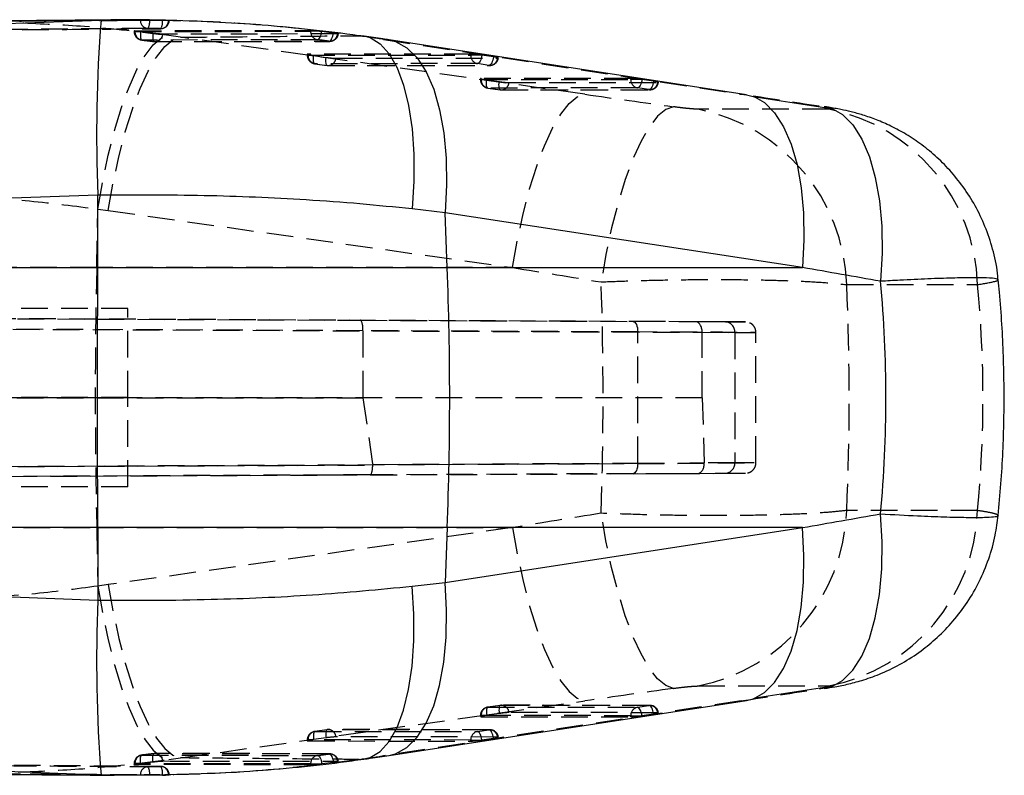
# Model space of a CAD drawing. Extents: x 33 to 413, y 8 to 289.
# Tile 4 of 23: x 199 to 246, y 36 to 72. Entities that reach past the tile are written whole.
import ezdxf

# ---------------------------------------------------------------- set-up
doc = ezdxf.new("R2010")
doc.units = 0
doc.linetypes.add('HIDDEN', pattern=[1.905, 1.27, -0.635])
doc.layers.get('0').update_dxf_attribs({"linetype": 'CONTINUOUS'})

msp = doc.modelspace()

# ---------------------------------------------------------------- linework, layer by layer
at = {"color": 7, "linetype": 'CONTINUOUS'}
for p, q in [((203.7321, 71.5816), (195.1456, 71.5051)), ((198.5924, 71.4033), (203.1157, 71.5755)), ((206.3253, 71.5585), (206.2088, 71.5578)), ((233.8597, 68.0182), (216.8315, 70.6321)), ((237.9927, 67.3271), (234.277, 67.8986)), ((202.9663, 63.2377), (198.869, 63.0841)), ((202.9569, 59.7851), (202.9663, 63.2377)), ((219.4987, 62.399), (217.9257, 62.5753)), ((219.6005, 59.7851), (219.4987, 62.399)), ((236.5269, 59.7851), (219.4987, 62.399)), ((144.8088, 59.7851), (202.9569, 59.7851)), ((202.9569, 59.7851), (219.6005, 59.7851)), ((219.6005, 59.7851), (236.5269, 59.7851)), ((202.9569, 47.4003), (144.8088, 47.4003)), ((219.6005, 47.4003), (202.9569, 47.4003)), ((202.9569, 47.4003), (202.9663, 43.9477)), ((219.6005, 47.4003), (219.4987, 44.7864)), ((219.4987, 44.7864), (236.5269, 47.4003)), ((236.5269, 47.4003), (219.6005, 47.4003)), ((217.9257, 44.6101), (219.4987, 44.7864)), ((198.869, 44.1012), (202.9663, 43.9477)), ((234.277, 39.2868), (237.9927, 39.8583)), ((216.8315, 36.5533), (233.8597, 39.1672)), ((203.1157, 35.6098), (198.5924, 35.7821)), ((205.5137, 35.6321), (206.3253, 35.6268)), ((206.3253, 35.6268), (206.3618, 35.626))]:
    msp.add_line(p, q, dxfattribs=at)
at = {"color": 8, "linetype": 'CONTINUOUS'}
for p, q in [((203.1157, 71.5755), (203.488, 71.5727)), ((203.7618, 35.616), (203.1157, 35.6098))]:
    msp.add_line(p, q, dxfattribs=at)
at = {"color": 7, "linetype": 'HIDDEN'}
for p, q in [((203.488, 71.5727), (203.732, 71.5709)), ((204.9864, 71.578), (204.9864, 71.5824)), ((205.4265, 71.578), (204.9864, 71.578)), ((205.4265, 71.5805), (206.0407, 71.5712)), ((205.4265, 71.5805), (205.4265, 71.578)), ((206.0407, 71.5712), (206.1775, 71.5681)), ((206.0407, 71.5681), (206.0407, 71.5712)), ((206.1775, 71.5681), (206.0407, 71.5681)), ((204.6909, 71.0595), (204.6909, 71.0225)), ((204.8983, 71.0225), (204.6919, 71.0225)), ((204.7307, 71.0642), (213.0972, 71.0843)), ((204.7307, 71.0642), (204.7307, 71.0225)), ((204.9926, 71.0111), (204.8983, 71.0225)), ((205.5876, 70.941), (204.9926, 71.0111)), ((206.9011, 70.755), (206.3504, 70.8312)), ((213.0972, 71.0405), (213.0972, 71.0843)), ((213.6197, 71.0405), (213.0972, 71.0405)), ((213.6197, 71.0405), (213.6313, 71.039)), ((213.6313, 71.039), (214.1816, 70.9659)), ((214.4108, 70.9154), (214.3767, 70.9133)), ((215.4103, 70.828), (215.6253, 70.8149)), ((205.0515, 70.619), (205.0567, 70.6189)), ((205.6436, 70.5501), (205.6491, 70.55)), ((205.693, 70.5444), (214.0144, 70.5583)), ((226.1594, 68.0379), (206.9011, 70.755)), ((216.5725, 70.6518), (233.6008, 68.0379)), ((216.5725, 70.6518), (216.8307, 70.6322)), ((212.937, 69.9416), (212.937, 69.8949)), ((213.142, 69.8949), (212.938, 69.8949)), ((220.7215, 69.9538), (212.9768, 69.9472)), ((212.9768, 69.9472), (212.9768, 69.8949)), ((212.9768, 69.8949), (220.7215, 69.9015)), ((213.238, 69.8806), (213.8332, 69.7971)), ((220.7215, 69.9015), (220.7215, 69.9538)), ((221.2384, 69.9015), (220.7215, 69.9015)), ((221.8058, 69.8154), (221.2555, 69.899)), ((213.2866, 69.4928), (213.8817, 69.4093)), ((221.0377, 69.4993), (213.2929, 69.4927)), ((213.2929, 69.4927), (213.8881, 69.4092)), ((213.8881, 69.4092), (221.588, 69.4158)), ((213.9385, 69.4054), (221.6384, 69.412)), ((214.3005, 69.752), (222.0004, 69.7586)), ((221.588, 69.4158), (221.0377, 69.4993)), ((221.183, 68.7845), (221.183, 68.7378)), ((221.388, 68.7378), (221.1841, 68.7378)), ((228.3459, 68.7961), (221.2228, 68.79)), ((221.2228, 68.79), (221.2228, 68.7378)), ((221.2228, 68.7378), (228.3459, 68.7439)), ((221.484, 68.7235), (222.0792, 68.64)), ((222.5465, 68.5949), (229.6247, 68.6009)), ((228.3459, 68.7439), (228.3459, 68.7961)), ((228.8628, 68.7439), (228.3459, 68.7439)), ((229.4302, 68.6578), (228.8798, 68.7413)), ((221.5326, 68.3357), (222.1278, 68.2522)), ((228.662, 68.3417), (221.5389, 68.3356)), ((221.5389, 68.3356), (222.1341, 68.2521)), ((222.1341, 68.2521), (229.2124, 68.2581)), ((222.1846, 68.2483), (229.2628, 68.2543)), ((229.2124, 68.2581), (228.662, 68.3417)), ((233.6008, 68.0379), (233.8597, 68.0182)), ((237.7864, 67.3285), (231.5512, 67.3285)), ((202.9066, 59.7851), (202.9685, 62.5699)), ((202.9685, 62.5699), (203.4608, 62.5022)), ((203.4608, 62.5022), (222.7192, 59.7851)), ((202.9066, 59.7851), (186.0818, 59.7851)), ((222.7192, 59.7851), (202.9066, 59.7851)), ((238.6301, 58.9711), (244.8653, 58.9711)), ((204.3877, 57.8427), (193.5269, 57.8427)), ((204.3877, 53.5927), (204.3877, 57.8427)), ((231.4342, 57.2039), (128.354, 57.6537)), ((128.645, 57.6537), (215.4698, 57.2748)), ((215.4698, 57.2748), (228.4554, 57.2178)), ((128.4269, 57.1533), (231.7448, 56.7025)), ((215.5891, 56.7743), (128.7315, 57.1533)), ((215.5891, 56.7752), (215.5891, 56.7743)), ((228.6758, 56.7178), (215.5891, 56.7752)), ((215.5891, 56.7743), (215.5891, 53.5794)), ((232.8532, 57.1979), (231.4342, 57.2039)), ((228.6758, 50.4676), (228.6758, 56.7178)), ((231.7448, 56.7045), (233.3014, 56.6979)), ((231.7448, 56.7025), (231.7448, 56.7045)), ((231.7448, 53.5769), (231.7448, 56.7025)), ((233.3014, 56.6979), (233.3014, 50.4875)), ((234.3081, 50.4914), (234.3081, 56.6939)), ((231.7448, 53.5769), (128.3175, 53.5927)), ((128.6224, 53.5927), (215.5891, 53.5794)), ((204.3877, 53.5927), (193.5269, 53.5927)), ((204.3877, 49.3427), (204.3877, 53.5927)), ((215.5891, 53.5794), (216.0505, 50.4122)), ((231.7448, 53.5769), (231.8487, 50.4813)), ((231.8486, 50.4484), (128.3716, 49.9969)), ((128.6694, 49.9969), (216.0528, 50.3782)), ((216.0505, 50.4122), (228.6758, 50.4676)), ((233.3014, 50.4875), (231.8487, 50.4813)), ((128.3159, 49.5315), (231.5387, 49.9819)), ((215.9338, 49.9126), (128.6003, 49.5315)), ((228.4554, 49.9676), (215.9338, 49.9126)), ((231.5387, 49.9819), (232.8532, 49.9875)), ((204.3877, 49.3427), (193.5269, 49.3427)), ((244.8653, 48.2143), (238.6301, 48.2143)), ((186.0818, 47.4003), (202.9066, 47.4003)), ((202.9066, 47.4003), (202.9685, 44.6155)), ((202.9066, 47.4003), (222.7192, 47.4003)), ((222.7192, 47.4003), (203.4608, 44.6831)), ((203.4608, 44.6831), (202.9685, 44.6155)), ((231.5512, 39.8569), (237.7864, 39.8569)), ((206.9011, 36.4304), (226.1594, 39.1475)), ((233.6008, 39.1475), (216.5725, 36.5336)), ((222.1278, 38.9332), (221.5326, 38.8496)), ((222.1341, 38.9333), (221.5389, 38.8498)), ((229.2124, 38.9272), (222.1341, 38.9333)), ((229.2628, 38.931), (222.1846, 38.9371)), ((228.662, 38.8437), (229.2124, 38.9272)), ((233.6008, 39.1475), (233.8597, 39.1672)), ((222.0792, 38.5454), (221.484, 38.4619)), ((221.5389, 38.8498), (228.662, 38.8437)), ((229.6247, 38.5844), (222.5465, 38.5905)), ((228.8798, 38.444), (229.4302, 38.5276)), ((221.183, 38.4476), (221.183, 38.4009)), ((221.388, 38.4476), (221.183, 38.4476)), ((228.3459, 38.4415), (221.2228, 38.4476)), ((221.2228, 38.4476), (221.2228, 38.3953)), ((221.2228, 38.3953), (228.3459, 38.3892)), ((228.3459, 38.4415), (228.8628, 38.4415)), ((228.3459, 38.3892), (228.3459, 38.4415)), ((213.8817, 37.7761), (213.2866, 37.6925)), ((213.8881, 37.7762), (213.2929, 37.6926)), ((213.2929, 37.6926), (221.0377, 37.686)), ((221.588, 37.7696), (213.8881, 37.7762)), ((221.6384, 37.7734), (213.9385, 37.78)), ((221.0377, 37.686), (221.588, 37.7696)), ((212.937, 37.2905), (212.937, 37.2438)), ((213.142, 37.2905), (212.937, 37.2905)), ((220.7215, 37.2838), (212.9768, 37.2905)), ((212.9768, 37.2905), (212.9768, 37.2382)), ((212.9768, 37.2382), (220.7215, 37.2316)), ((213.8332, 37.3883), (213.238, 37.3048)), ((222.0004, 37.4268), (214.3005, 37.4334)), ((220.7215, 37.2838), (221.2384, 37.2838)), ((220.7215, 37.2316), (220.7215, 37.2838)), ((221.2555, 37.2864), (221.8058, 37.37)), ((205.6436, 36.6353), (205.6491, 36.6354)), ((214.0144, 36.627), (205.693, 36.6431)), ((204.6909, 36.1629), (204.6909, 36.126)), ((204.8983, 36.1629), (204.6909, 36.1629)), ((204.7307, 36.1629), (204.7307, 36.1211)), ((213.0972, 36.1011), (204.7307, 36.1211)), ((204.8983, 36.1629), (204.9926, 36.1742)), ((204.9926, 36.1742), (205.5876, 36.2444)), ((205.0515, 36.5664), (205.0567, 36.5664)), ((206.3504, 36.3541), (206.9011, 36.4304)), ((213.0972, 36.1449), (213.6197, 36.1449)), ((213.0972, 36.1011), (213.0972, 36.1449)), ((213.6313, 36.1464), (213.6197, 36.1449)), ((214.1816, 36.2195), (213.6313, 36.1464)), ((214.3767, 36.272), (214.4133, 36.2693)), ((215.4103, 36.3573), (215.6272, 36.3707)), ((216.5725, 36.5336), (216.8307, 36.5532)), ((205.4265, 35.6074), (204.9864, 35.6074)), ((204.9864, 35.6029), (204.9864, 35.6074)), ((206.0407, 35.6142), (205.4265, 35.6049)), ((205.4265, 35.6074), (205.4265, 35.6049)), ((206.1775, 35.6172), (206.0407, 35.6142)), ((206.0407, 35.6172), (206.1775, 35.6172)), ((206.0407, 35.6142), (206.0407, 35.6172))]:
    msp.add_line(p, q, dxfattribs=at)
at = {"color": 7, "linetype": 'HIDDEN', "flags": 128}
for points in [[(202.9685, 62.5699), (203.1872, 63.8737), (203.4503, 65.1329), (203.7524, 66.3207), (204.087, 67.4119), (204.4469, 68.3832), (204.8247, 69.214), (205.2121, 69.8866), (205.601, 70.3868), (205.9831, 70.7039), (206.3504, 70.8312)], [(204.7307, 71.0225), (208.8937, 71.032), (213.0972, 71.0405)], [(204.9926, 71.0111), (204.9869, 70.9329), (204.9854, 70.8582), (204.9881, 70.7897), (204.995, 70.73), (205.0058, 70.6815), (205.02, 70.6461), (205.0372, 70.6249), (205.0515, 70.619)], [(205.5876, 70.941), (205.5814, 70.8629), (205.5794, 70.7883), (205.5817, 70.72), (205.5882, 70.6605), (205.5986, 70.6122), (205.6127, 70.5769), (205.6297, 70.5559), (205.6436, 70.5501)], [(214.3767, 70.9133), (214.031, 70.9129), (212.629, 70.9111), (207.0212, 70.9028), (206.0554, 70.9012)], [(213.4211, 70.6372), (213.4546, 70.6451), (213.4884, 70.6681), (213.5213, 70.7053), (213.5519, 70.7552), (213.5792, 70.816), (213.6021, 70.8854), (213.6197, 70.9607), (213.6313, 71.039)], [(213.9687, 70.5648), (214.0022, 70.5727), (214.0362, 70.5957), (214.0693, 70.6328), (214.1002, 70.6826), (214.1279, 70.7433), (214.1513, 70.8125), (214.1694, 70.8877), (214.1816, 70.9659)], [(203.4608, 62.5022), (203.6882, 63.8039), (203.9598, 65.0611), (204.27, 66.247), (204.6121, 67.3366), (204.9788, 68.3066), (205.3624, 69.1366), (205.7547, 69.8088), (206.1475, 70.309), (206.5323, 70.6267), (206.9011, 70.755)], [(213.4211, 70.6372), (213.0707, 70.6365), (211.669, 70.6337), (206.0624, 70.6214), (205.0567, 70.6189)], [(205.6491, 70.55), (205.9995, 70.5507), (207.4012, 70.5534), (213.0079, 70.5633), (213.9687, 70.5648)], [(213.2929, 69.4927), (213.2736, 69.4983), (213.2569, 69.519), (213.2435, 69.5539), (213.2338, 69.6018), (213.2283, 69.6608), (213.2272, 69.7287), (213.2304, 69.8029), (213.238, 69.8806)], [(221.2555, 69.899), (221.2423, 69.821), (221.2232, 69.7461), (221.199, 69.6771), (221.1706, 69.6167), (221.139, 69.567), (221.1055, 69.5301), (221.0713, 69.5072), (221.0377, 69.4993)], [(213.8881, 69.4092), (213.8688, 69.4148), (213.8521, 69.4354), (213.8387, 69.4704), (213.829, 69.5183), (213.8235, 69.5773), (213.8224, 69.6452), (213.8256, 69.7194), (213.8332, 69.7971)], [(221.8058, 69.8154), (221.7926, 69.7374), (221.7735, 69.6626), (221.7493, 69.5936), (221.7209, 69.5331), (221.6893, 69.4835), (221.6558, 69.4465), (221.6216, 69.4237), (221.588, 69.4158)], [(222.0004, 69.7586), (222.0279, 69.7597), (222.04, 69.763), (222.0362, 69.7682), (222.0168, 69.7753), (221.9824, 69.784), (221.9344, 69.7938), (221.8748, 69.8044), (221.8058, 69.8154)], [(221.5389, 68.3356), (221.5196, 68.3412), (221.5029, 68.3619), (221.4895, 68.3968), (221.4799, 68.4447), (221.4744, 68.5037), (221.4732, 68.5716), (221.4765, 68.6458), (221.484, 68.7235)], [(222.1341, 68.2521), (222.1148, 68.2577), (222.0981, 68.2783), (222.0847, 68.3133), (222.075, 68.3611), (222.0696, 68.4202), (222.0684, 68.488), (222.0717, 68.5623), (222.0792, 68.64)], [(228.8798, 68.7413), (228.8666, 68.6634), (228.8476, 68.5885), (228.8233, 68.5195), (228.7949, 68.459), (228.7633, 68.4094), (228.7298, 68.3724), (228.6956, 68.3496), (228.662, 68.3417)], [(229.4302, 68.6578), (229.417, 68.5798), (229.3979, 68.5049), (229.3737, 68.4359), (229.3452, 68.3755), (229.3137, 68.3258), (229.2801, 68.2889), (229.2459, 68.266), (229.2124, 68.2581)], [(229.6247, 68.6009), (229.6522, 68.6021), (229.6643, 68.6053), (229.6606, 68.6106), (229.6411, 68.6177), (229.6067, 68.6263), (229.5588, 68.6361), (229.4991, 68.6468), (229.4302, 68.6578)], [(222.7192, 59.7851), (222.9465, 61.0868), (223.2182, 62.3439), (223.5283, 63.5299), (223.8704, 64.6194), (224.2371, 65.5895), (224.6207, 66.4194), (225.0131, 67.0917), (225.4058, 67.5919), (225.7906, 67.9096), (226.1594, 68.0379)], [(230.3775, 67.4429), (230.008, 67.3129), (229.6221, 66.9911), (229.2283, 66.4844), (228.835, 65.8038), (228.4506, 64.9638), (228.0834, 63.9825), (227.7413, 62.8811), (227.4316, 61.6832), (227.1611, 60.4145), (226.9354, 59.1024)], [(228.4554, 57.2178), (228.4988, 57.208), (228.5403, 57.1794), (228.5786, 57.1332), (228.612, 57.071), (228.6394, 56.9953), (228.6596, 56.9089), (228.6719, 56.8152), (228.6758, 56.7178)], [(228.6758, 50.4676), (228.6719, 50.3702), (228.6596, 50.2765), (228.6394, 50.1901), (228.612, 50.1144), (228.5786, 50.0522), (228.5403, 50.0059), (228.4988, 49.9774), (228.4554, 49.9676)], [(232.8532, 49.9875), (233.3578, 49.9896), (233.6781, 49.9909), (233.8075, 49.9914), (233.8103, 49.9914)], [(230.3775, 39.7425), (230.008, 39.8725), (229.6221, 40.1943), (229.2283, 40.7009), (228.835, 41.3816), (228.4506, 42.2216), (228.0834, 43.2028), (227.7413, 44.3043), (227.4316, 45.5022), (227.1611, 46.7709), (226.9354, 48.083)], [(222.7192, 47.4003), (222.9465, 46.0986), (223.2182, 44.8414), (223.5283, 43.6555), (223.8704, 42.5659), (224.2371, 41.5959), (224.6207, 40.7659), (225.0131, 40.0937), (225.4058, 39.5934), (225.7906, 39.2758), (226.1594, 39.1475)], [(202.9685, 44.6155), (203.1872, 43.3117), (203.4503, 42.0525), (203.7524, 40.8647), (204.087, 39.7735), (204.4469, 38.8022), (204.8247, 37.9714), (205.2121, 37.2987), (205.601, 36.7985), (205.9831, 36.4814), (206.3504, 36.3541)], [(203.4608, 44.6831), (203.6882, 43.3815), (203.9598, 42.1243), (204.27, 40.9383), (204.6121, 39.8488), (204.9788, 38.8787), (205.3624, 38.0488), (205.7547, 37.3766), (206.1475, 36.8763), (206.5323, 36.5587), (206.9011, 36.4304)], [(222.1341, 38.9333), (222.1148, 38.9277), (222.0981, 38.907), (222.0847, 38.8721), (222.075, 38.8242), (222.0696, 38.7652), (222.0684, 38.6973), (222.0717, 38.6231), (222.0792, 38.5454)], [(229.4302, 38.5276), (229.417, 38.6056), (229.3979, 38.6804), (229.3737, 38.7494), (229.3452, 38.8099), (229.3137, 38.8595), (229.2801, 38.8965), (229.2459, 38.9193), (229.2124, 38.9272)], [(221.5389, 38.8498), (221.5196, 38.8442), (221.5029, 38.8235), (221.4895, 38.7886), (221.4799, 38.7407), (221.4744, 38.6817), (221.4732, 38.6138), (221.4765, 38.5396), (221.484, 38.4619)], [(228.8798, 38.444), (228.8666, 38.522), (228.8476, 38.5969), (228.8233, 38.6659), (228.7949, 38.7263), (228.7633, 38.776), (228.7298, 38.8129), (228.6956, 38.8358), (228.662, 38.8437)], [(229.4302, 38.5276), (229.4991, 38.5386), (229.5588, 38.5492), (229.6067, 38.559), (229.6411, 38.5677), (229.6606, 38.5748), (229.6643, 38.58), (229.6522, 38.5833), (229.6247, 38.5844)], [(213.2929, 37.6926), (213.2736, 37.6871), (213.2569, 37.6664), (213.2435, 37.6315), (213.2338, 37.5836), (213.2283, 37.5246), (213.2272, 37.4567), (213.2304, 37.3825), (213.238, 37.3048)], [(213.8881, 37.7762), (213.8688, 37.7706), (213.8521, 37.7499), (213.8387, 37.715), (213.829, 37.6671), (213.8235, 37.6081), (213.8224, 37.5402), (213.8256, 37.466), (213.8332, 37.3883)], [(221.2555, 37.2864), (221.2423, 37.3644), (221.2232, 37.4392), (221.199, 37.5082), (221.1706, 37.5687), (221.139, 37.6184), (221.1055, 37.6553), (221.0713, 37.6781), (221.0377, 37.686)], [(221.8058, 37.37), (221.7926, 37.4479), (221.7735, 37.5228), (221.7493, 37.5918), (221.7209, 37.6523), (221.6893, 37.7019), (221.6558, 37.7389), (221.6216, 37.7617), (221.588, 37.7696)], [(221.8058, 37.37), (221.8748, 37.381), (221.9344, 37.3916), (221.9824, 37.4014), (222.0168, 37.41), (222.0362, 37.4171), (222.04, 37.4224), (222.0279, 37.4257), (222.0004, 37.4268)], [(205.5876, 36.2444), (205.5814, 36.3224), (205.5794, 36.3971), (205.5817, 36.4654), (205.5882, 36.5249), (205.5986, 36.5732), (205.6127, 36.6085), (205.6297, 36.6295), (205.6436, 36.6353)], [(213.9687, 36.6206), (213.6183, 36.6211), (212.2166, 36.6234), (206.61, 36.6335), (205.6491, 36.6354)], [(213.9687, 36.6206), (214.0022, 36.6126), (214.0362, 36.5897), (214.0693, 36.5526), (214.1002, 36.5028), (214.1279, 36.4421), (214.1513, 36.3728), (214.1694, 36.2977), (214.1816, 36.2195)], [(213.0972, 36.1449), (208.8937, 36.1534), (204.7307, 36.1629)], [(204.9926, 36.1742), (204.9869, 36.2524), (204.9854, 36.3272), (204.9881, 36.3957), (204.995, 36.4553), (205.0058, 36.5038), (205.02, 36.5393), (205.0372, 36.5604), (205.0515, 36.5664)], [(205.0567, 36.5664), (205.4071, 36.5656), (206.8087, 36.5622), (212.4154, 36.5501), (213.4211, 36.5482)], [(206.0554, 36.2841), (206.4045, 36.2835), (207.8065, 36.2813), (213.4143, 36.2733), (214.3767, 36.272)], [(213.4211, 36.5482), (213.4546, 36.5402), (213.4884, 36.5172), (213.5213, 36.4801), (213.5519, 36.4301), (213.5792, 36.3693), (213.6021, 36.3), (213.6197, 36.2247), (213.6313, 36.1464)]]:
    msp.add_lwpolyline(points, dxfattribs=at)
at = {"color": 8, "linetype": 'CONTINUOUS', "flags": 128}
for points in [[(215.6253, 70.8149), (215.9265, 70.7369), (216.4063, 70.4474), (216.8391, 69.966), (217.2153, 69.3033), (217.5266, 68.4739), (217.766, 67.4964), (217.9284, 66.3922), (218.01, 65.1859), (218.0091, 63.9041), (217.9257, 62.5753)], [(216.8307, 70.6322), (217.1465, 70.5524), (217.6832, 70.2566), (218.1707, 69.771), (218.5985, 69.1062), (218.9571, 68.2767), (219.2387, 67.3008), (219.437, 66.1999), (219.5477, 64.9981), (219.5684, 63.7218), (219.4987, 62.399)], [(234.2774, 67.8984), (234.7114, 67.6427), (235.199, 67.1571), (235.6268, 66.4923), (235.9854, 65.6628), (236.2669, 64.6869), (236.4652, 63.586), (236.5759, 62.3842), (236.5967, 61.1079), (236.5269, 59.7851)], [(237.9931, 67.3269), (238.4313, 67.0677), (238.9225, 66.576), (239.3528, 65.9031), (239.7128, 65.064), (239.9944, 64.0773), (240.1913, 62.9649), (240.2992, 61.7515), (240.3158, 60.4641), (240.2405, 59.1313)], [(237.9931, 39.8585), (238.4313, 40.1177), (238.9225, 40.6094), (239.3528, 41.2823), (239.7128, 42.1214), (239.9944, 43.1081), (240.1913, 44.2205), (240.2992, 45.4339), (240.3158, 46.7213), (240.2405, 48.0541)], [(234.2774, 39.287), (234.7114, 39.5426), (235.199, 40.0282), (235.6268, 40.6931), (235.9854, 41.5225), (236.2669, 42.4985), (236.4652, 43.5994), (236.5759, 44.8012), (236.5967, 46.0775), (236.5269, 47.4003)], [(215.6272, 36.3707), (215.9265, 36.4484), (216.4063, 36.7379), (216.8391, 37.2194), (217.2153, 37.8821), (217.5266, 38.7114), (217.766, 39.689), (217.9284, 40.7932), (218.01, 41.9995), (218.0091, 43.2813), (217.9257, 44.6101)], [(216.8307, 36.5532), (217.1465, 36.633), (217.6832, 36.9287), (218.1707, 37.4143), (218.5985, 38.0792), (218.9571, 38.9086), (219.2387, 39.8846), (219.437, 40.9855), (219.5477, 42.1873), (219.5684, 43.4636), (219.4987, 44.7864)]]:
    msp.add_lwpolyline(points, dxfattribs=at)
at = {"color": 7, "linetype": 'CONTINUOUS', "flags": 128}
for points in [[(233.8597, 68.0182), (234.1748, 67.9385), (234.2774, 67.8984)], [(237.5651, 67.4492), (237.8902, 67.3673), (237.9931, 67.3269)], [(202.9569, 47.4003), (202.9533, 48.9458), (202.9507, 50.4935), (202.9491, 52.0427), (202.9486, 53.5927), (202.9491, 55.1426), (202.9507, 56.6918), (202.9533, 58.2396), (202.9569, 59.7851)], [(237.5649, 39.7361), (237.8902, 39.8181), (237.9931, 39.8585)], [(233.8597, 39.1672), (234.1748, 39.2469), (234.2774, 39.287)]]:
    msp.add_lwpolyline(points, dxfattribs=at)
at = {"color": 7, "linetype": 'CONTINUOUS'}
for centre, radius, start, end in [((271.716, 66.1763), 68.8125, 175.499799, 182.447554), ((60.4823, 53.5927), 159.2387, 357.77134, 2.22866), ((271.716, 41.009), 68.8125, 177.552446, 184.500201)]:
    msp.add_arc(centre, radius, start, end, dxfattribs=at)
at = {"color": 7, "linetype": 'HIDDEN'}
for centre, radius, start, end in [((205.3749, 71.56), 0.3889, 177.35248, 266.06936), ((204.7994, 71.4884), 0.6335, 330.04314, 8.13169), ((205.4564, 71.4832), 0.5905, 327.07072, 8.27028), ((205.9404, 71.5471), 0.385, 271.7185, 1.70152), ((205.9591, 71.5681), 0.406, 270.37852, 0), ((205.0969, 71.0225), 0.406, 180, 263.57649), ((205.1237, 71.0065), 0.3934, 177.68101, 260.18559), ((205.6799, 70.9249), 0.3762, 265.30031, 356.39811), ((213.4905, 71.0246), 0.3936, 177.69505, 259.85605), ((214.0019, 70.939), 0.3757, 264.93423, 356.08175), ((214.0137, 70.9677), 0.406, 270.08806, 353.01859), ((205.6921, 70.9532), 0.406, 263.13899, 270.11422), ((213.343, 69.8949), 0.406, 180, 262.01226), ((213.371, 69.8795), 0.3946, 177.76309, 258.5749), ((213.9903, 75.2569), 5.4287, 261.01053, 262.03455), ((221.1158, 69.8861), 0.3946, 177.76415, 258.57645), ((220.5047, 64.959), 4.9966, 81.35808, 81.55592), ((214.4794, 74.0507), 4.3025, 261.36147, 267.6167), ((213.9271, 69.7817), 0.3746, 264.02488, 355.44316), ((221.627, 69.7883), 0.3746, 264.02347, 355.44427), ((221.6381, 69.818), 0.406, 270.04903, 352.35951), ((213.9382, 69.8114), 0.406, 262.01226, 270.04903), ((221.589, 68.7378), 0.406, 180, 262.01226), ((221.6171, 68.7224), 0.3946, 177.76544, 258.57529), ((222.2395, 74.1219), 5.451, 261.01371, 262.03354), ((222.7255, 72.8939), 4.3028, 261.36161, 267.61621), ((222.1731, 68.6246), 0.3746, 264.02345, 355.44443), ((228.7402, 68.7285), 0.3946, 177.76544, 258.57529), ((228.1779, 64.1249), 4.6695, 81.35421, 81.56591), ((229.2514, 68.6307), 0.3746, 264.02361, 355.44443), ((229.2625, 68.6603), 0.406, 270.04903, 352.35951), ((222.1842, 68.6543), 0.406, 262.01226, 270.04903), ((229.8242, 58.689), 8.8104, 1.83459, 78.69604), ((236.0595, 58.689), 8.8104, 1.83446, 78.69617), ((481.7716, 53.5927), 278.9337, 178.727911, 181.272089), ((232.8251, 56.7217), 0.477, 357.13141, 86.61866), ((232.8251, 50.4636), 0.477, 273.38134, 2.86859), ((229.8242, 48.4964), 8.8104, 281.30396, 358.16541), ((236.0595, 48.4963), 8.8104, 281.30383, 358.16554), ((222.1842, 38.5311), 0.406, 89.95097, 97.98774), ((222.1731, 38.5607), 0.3746, 4.55557, 95.97655), ((229.2514, 38.5547), 0.3746, 4.55557, 95.97639), ((229.2625, 38.525), 0.406, 7.64049, 89.95097), ((221.589, 38.4476), 0.406, 97.98774, 180), ((221.6171, 38.463), 0.3946, 101.42471, 182.23456), ((222.2395, 33.0635), 5.451, 97.96646, 98.98629), ((222.7255, 34.2915), 4.3028, 92.38379, 98.63839), ((228.7402, 38.4569), 0.3946, 101.42471, 182.23456), ((228.1779, 43.0605), 4.6695, 278.43409, 278.64579), ((213.343, 37.2905), 0.406, 97.98774, 180), ((213.371, 37.3059), 0.3946, 101.4251, 182.23691), ((213.9382, 37.374), 0.406, 89.95097, 97.98774), ((213.9271, 37.4036), 0.3746, 4.55684, 95.97512), ((221.1158, 37.2992), 0.3946, 101.42355, 182.23585), ((221.627, 37.397), 0.3746, 4.55573, 95.97653), ((221.6381, 37.3674), 0.406, 7.64049, 89.95097), ((213.9903, 31.9284), 5.4287, 97.96545, 98.98947), ((214.4794, 33.1346), 4.3025, 92.3833, 98.63853), ((220.5047, 42.2263), 4.9966, 278.44408, 278.64192), ((205.6921, 36.2322), 0.406, 89.88578, 96.86101), ((205.6799, 36.2605), 0.3762, 3.60189, 94.69969), ((214.0019, 36.2464), 0.3757, 3.91825, 95.06577), ((214.0137, 36.2177), 0.406, 7.00529, 89.91194), ((205.0969, 36.1629), 0.406, 96.42351, 180), ((205.1237, 36.1788), 0.3934, 99.81441, 182.31899), ((213.4905, 36.1607), 0.3936, 100.14395, 182.30495), ((205.3749, 35.6253), 0.3889, 93.93064, 182.64752), ((204.7994, 35.697), 0.6335, 351.86831, 29.95686), ((205.9404, 35.6383), 0.385, 358.29848, 88.2815), ((205.4564, 35.7021), 0.5905, 351.72972, 32.92928), ((205.9591, 35.6172), 0.406, 0, 89.62148)]:
    msp.add_arc(centre, radius, start, end, dxfattribs=at)
for centre, major_axis, ratio, start_param, end_param in [((205.445, 70.6536), (25.6087, -3.201), 0.0590876, 1.1286896, 1.1784987), ((213.343, 69.891), (0.406, -0.0507), 0.0590904, 2.7026572, 4.2019277), ((221.0878, 69.8977), (0.406, -0.0507), 0.0590904, 1.1980434, 2.7026572), ((221.589, 68.7339), (0.406, -0.0507), 0.0590904, 2.7026572, 4.2019277), ((228.7121, 68.74), (0.406, -0.0507), 0.0590904, 1.1980434, 2.7026572), ((291.8889, 62.6416), (442.0813, -61.8007), 0.0085071, 4.564343, 4.5739849), ((241.7751, 62.6416), (401.8933, -61.7827), 0.0100649, 1.5834508, 1.5926845), ((290.7619, 53.5927), (442.2309, -70.8975), 0.0105196, 4.5595996, 4.5692415), ((196.534, 53.5927), (0, 71.05), 0.42918, 4.6347644, 4.7900135), ((196.534, 53.5927), (0, 71.05), 0.5941902, 4.636618, 4.78816), ((155.0135, 53.5927), (90.1104, 0), 0.7884772, 6.2074143, 6.3589563), ((215.4677, 56.7748), (0.0022, 0.5), 0.2428406, 4.7143399, 6.2832438), ((224.1603, 57.236), (9.65, -0.0421), 0.0000552, 6.2667017, 7.3927069), ((231.432, 56.7039), (0.0022, 0.5), 0.6255752, 4.716252, 6.2830941), ((224.1603, 57.236), (9.65, -0.0421), 0.0000552, 5.8340347, 6.2667017), ((224.1581, 56.736), (10.15, -0.0421), 0.0000525, 5.8340347, 7.3927069), ((215.9316, 50.4126), (-0.0022, 0.5), 0.242692, 3.1415342, 4.642497), ((214.888, 50.408), (1.1648, -0.0332), 0.4280629, 0.0067985, 0.0747395), ((224.1581, 50.4493), (10.15, 0.0421), 0.0000525, 5.1736637, 6.732336), ((231.5365, 50.4819), (-0.0022, 0.5), 0.6254791, 3.1416839, 4.6426467), ((231.2959, 50.4809), (0.5486, -0.0783), 0.9000896, 0.0921854, 0.1580647), ((224.1603, 49.9493), (9.65, 0.0421), 0.0000552, 5.1736637, 6.2825234), ((290.7619, 53.5927), (442.2309, 70.8975), 0.0105196, 1.7139438, 1.7235857), ((291.8889, 44.5438), (442.0813, 61.8007), 0.0085071, 1.7092004, 1.7188423), ((241.7751, 44.5438), (401.8933, 61.7827), 0.0100649, 4.6905008, 4.6997345), ((221.589, 38.4514), (0.406, 0.0507), 0.0590904, 2.0812576, 3.5805281), ((228.7121, 38.4453), (0.406, 0.0507), 0.0590904, 3.5805281, 5.085142), ((213.343, 37.2943), (0.406, 0.0507), 0.0590904, 2.0812576, 3.5805281), ((221.0878, 37.2877), (0.406, 0.0507), 0.0590904, 3.5805281, 5.085142), ((205.445, 36.5317), (25.6087, 3.201), 0.0590876, 5.1046866, 5.1544957)]:
    msp.add_ellipse(centre, major_axis=major_axis, ratio=ratio, start_param=start_param, end_param=end_param, dxfattribs=at)
at = {"color": 7, "linetype": 'CONTINUOUS'}
for centre, major_axis, ratio, start_param, end_param in [((240.6481, 53.5927), (402.1852, -70.8519), 0.0131837, 1.5741321, 1.5833658), ((155.0135, 53.5927), (85.4872, 0), 0.8311186, 6.2051526, 6.3612181), ((240.6481, 53.5927), (402.1852, 70.8519), 0.0131837, 4.6998195, 4.7090532)]:
    msp.add_ellipse(centre, major_axis=major_axis, ratio=ratio, start_param=start_param, end_param=end_param, dxfattribs=at)
at = {"color": 7, "linetype": 'HIDDEN'}
for points, knots in [([(196.4945, 71.5146), (197.9098, 71.5268), (200.7404, 71.5511), (203.5711, 71.572), (204.9864, 71.5824)], [0, 0, 0, 0, 0.5, 1, 1, 1, 1]), ([(196.4945, 71.5124), (197.9913, 71.5248), (199.6873, 71.5389), (202.518, 71.5604), (203.8518, 71.5699), (204.9864, 71.578)], [0, 0, 0, 0, 0.5287947, 0.5991753, 1, 1, 1, 1]), ([(206.2088, 71.5578), (206.1322, 71.5573), (205.5885, 71.5538), (203.1761, 71.5381), (200.4587, 71.519), (198.2085, 71.5016), (197.827, 71.4986)], [0, 0, 0, 0, 0.02740914, 0.19461564, 0.86344156, 1, 1, 1, 1]), ([(206.3504, 70.8312), (205.016, 70.9945), (202.6712, 71.2813), (200.2725, 71.3827), (199.2387, 71.4264)], [0, 0, 0, 0, 0.5690604, 1, 1, 1, 1]), ([(203.732, 71.5709), (204.884, 71.5721), (207.4194, 71.5747), (211.3696, 71.3512), (214.033, 71.0064), (215.4103, 70.828)], [0, 0, 0, 0, 0.2867736, 0.6311904, 1, 1, 1, 1]), ([(204.9864, 71.5824), (205.0102, 71.5825), (205.0577, 71.5827), (205.1731, 71.5825), (205.301, 71.5818), (205.3866, 71.5809), (205.4265, 71.5805)], [0, 0, 0, 0, 0.2579406, 0.5158812, 0.7738048, 1, 1, 1, 1]), ([(205.4265, 71.578), (205.5651, 71.5761), (205.7701, 71.5733), (205.9745, 71.5694), (206.0407, 71.5681)], [0, 0, 0, 0, 0.6759534, 1, 1, 1, 1]), ([(206.1775, 71.5681), (206.2134, 71.5671), (206.2851, 71.5651), (206.3521, 71.5621), (206.3603, 71.5607), (206.3644, 71.56)], [0, 0, 0, 0, 0.3364749, 0.6729435, 1, 1, 1, 1]), ([(205.3483, 71.172), (205.2315, 71.1712), (204.6477, 71.1671), (202.1956, 71.1496), (199.4824, 71.1286), (197.2364, 71.1096), (196.8585, 71.1064)], [0, 0, 0, 0, 0.0412602, 0.2063008, 0.8664633, 1, 1, 1, 1]), ([(197.4558, 71.1), (198.8855, 71.1113), (201.7175, 71.1336), (204.5496, 71.1527), (205.952, 71.1622)], [0, 0, 0, 0, 0.50484108, 1, 1, 1, 1]), ([(204.8983, 71.0225), (204.8606, 71.0275), (204.785, 71.0376), (204.7131, 71.0504), (204.6837, 71.0596), (204.697, 71.0637), (204.7227, 71.0641), (204.7307, 71.0642)], [0, 0, 0, 0, 0.2255196, 0.4510655, 0.6758657, 0.8993856, 1, 1, 1, 1]), ([(205.952, 71.1622), (205.8869, 71.1635), (205.686, 71.1674), (205.4845, 71.1701), (205.3483, 71.172)], [0, 0, 0, 0, 0.32403472, 1, 1, 1, 1]), ([(206.0554, 70.9012), (206.0514, 70.9013), (206.0271, 70.9014), (205.9628, 70.9043), (205.8455, 70.9134), (205.714, 70.9262), (205.6284, 70.9362), (205.5876, 70.941)], [0, 0, 0, 0, 0.04676926, 0.29063971, 0.5345121, 0.77837872, 1, 1, 1, 1]), ([(206.9011, 70.755), (207.951, 70.7647), (210.4094, 70.7873), (213.2501, 70.811), (215.0403, 70.8251), (215.4103, 70.828)], [0, 0, 0, 0, 0.3716169, 0.8701228, 1, 1, 1, 1]), ([(213.0972, 71.0843), (213.1208, 71.0838), (213.168, 71.0829), (213.2829, 71.0752), (213.4146, 71.0637), (213.5319, 71.0513), (213.5972, 71.0432), (213.6197, 71.0405)], [0, 0, 0, 0, 0.2201721, 0.4403308, 0.661069, 0.8831261, 1, 1, 1, 1]), ([(214.1816, 70.9659), (214.2169, 70.9608), (214.2919, 70.95), (214.3719, 70.9349), (214.4158, 70.9238), (214.4122, 70.9203), (214.411, 70.9191)], [0, 0, 0, 0, 0.2621018, 0.5560375, 0.8499745, 1, 1, 1, 1]), ([(205.0567, 70.6189), (205.1455, 70.6089), (205.3431, 70.5865), (205.5405, 70.5629), (205.6491, 70.55)], [0, 0, 0, 0, 0.4498127, 1, 1, 1, 1]), ([(213.9687, 70.5648), (213.8947, 70.5748), (213.7122, 70.5996), (213.5296, 70.6232), (213.4211, 70.6372)], [0, 0, 0, 0, 0.4058294, 1, 1, 1, 1]), ([(231.5512, 67.3285), (231.5469, 67.3285), (231.4933, 67.3287), (231.3502, 67.3351), (231.0989, 67.3563), (230.8094, 67.3869), (230.5711, 67.4161), (230.4174, 67.4374), (230.3775, 67.4429)], [0, 0, 0, 0, 0.0210022, 0.2596045, 0.4981567, 0.6582622, 0.9113219, 1, 1, 1, 1]), ([(189.8295, 62.9778), (190.9263, 63.0477), (193.1199, 63.1877), (196.4213, 63.1754), (199.7197, 62.9999), (201.8856, 62.7132), (202.9685, 62.5699)], [0, 0, 0, 0, 0.24709324, 0.49417341, 0.74708983, 1, 1, 1, 1]), ([(226.9354, 59.1024), (227.3317, 59.1178), (228.2986, 59.1555), (229.8823, 59.1948), (231.7855, 59.2193), (233.5886, 59.2147), (235.2125, 59.1839), (236.5572, 59.1354), (237.7468, 59.0661), (238.3357, 59.0028), (238.6301, 58.9711)], [0, 0, 0, 0, 0.0873922, 0.2132497, 0.3391058, 0.4988419, 0.6188024, 0.7387619, 0.8693808, 1, 1, 1, 1]), ([(244.8653, 58.9711), (245.1711, 59.024), (245.6753, 59.1112), (245.878, 59.183), (245.834, 59.2042), (245.8277, 59.2073)], [0, 0, 0, 0, 0.5691487, 0.9384564, 1, 1, 1, 1]), ([(234.3012, 56.7015), (234.3002, 56.7438), (234.298, 56.8387), (234.2354, 56.9655), (234.1494, 57.0649), (234.0746, 57.1217), (234.0289, 57.141), (234.0166, 57.1462)], [0, 0, 0, 0, 0.2249188, 0.5045696, 0.7342421, 0.9284583, 1, 1, 1, 1]), ([(233.909, 50.0038), (233.9366, 50.0101), (234.0129, 50.0277), (234.1291, 50.0979), (234.2378, 50.2195), (234.303, 50.3596), (234.301, 50.4545), (234.3002, 50.4911)], [0, 0, 0, 0, 0.12488966, 0.34465025, 0.58421688, 0.83988329, 1, 1, 1, 1]), ([(238.6301, 48.2143), (238.3646, 48.1852), (237.8304, 48.1267), (236.734, 48.0592), (235.3839, 48.0053), (233.8319, 47.9739), (232.1392, 47.9664), (230.434, 47.9811), (228.6727, 48.0176), (227.5145, 48.0612), (226.9354, 48.083)], [0, 0, 0, 0, 0.11908722, 0.23963945, 0.36019162, 0.50113124, 0.62346749, 0.74580316, 0.87290153, 1, 1, 1, 1]), ([(245.8469, 47.9767), (245.8228, 47.999), (245.7737, 48.0445), (245.4059, 48.1271), (245.0237, 48.1887), (244.8653, 48.2143)], [0, 0, 0, 0, 0.3617802, 0.735526, 1, 1, 1, 1]), ([(202.9685, 44.6155), (201.911, 44.475), (199.796, 44.1941), (196.5253, 44.0129), (193.1984, 43.9939), (190.9525, 44.1363), (189.8295, 44.2076)], [0, 0, 0, 0, 0.2470171, 0.4940391, 0.7470125, 1, 1, 1, 1]), ([(230.3775, 39.7425), (230.3828, 39.7432), (230.4972, 39.7593), (230.7329, 39.7899), (231.0216, 39.8214), (231.2742, 39.8441), (231.4447, 39.8554), (231.5247, 39.8565), (231.5512, 39.8569)], [0, 0, 0, 0, 0.01192893, 0.25644637, 0.50113967, 0.64186939, 0.88125565, 1, 1, 1, 1]), ([(237.7864, 39.8569), (237.8025, 39.8567), (237.8632, 39.8559), (237.904, 39.8451), (237.8518, 39.8207), (237.7172, 39.7875), (237.5373, 39.753), (237.373, 39.727), (237.3113, 39.7173)], [0, 0, 0, 0, 0.0760425, 0.2869516, 0.4978095, 0.6404233, 0.8648342, 1, 1, 1, 1]), ([(205.6491, 36.6354), (205.5405, 36.6224), (205.3431, 36.5989), (205.1455, 36.5765), (205.0567, 36.5664)], [0, 0, 0, 0, 0.5501873, 1, 1, 1, 1]), ([(213.4211, 36.5482), (213.5296, 36.5622), (213.7122, 36.5858), (213.8947, 36.6105), (213.9687, 36.6206)], [0, 0, 0, 0, 0.5941706, 1, 1, 1, 1]), ([(199.1632, 35.7575), (200.1966, 35.7996), (202.6213, 35.8983), (204.9908, 36.1879), (206.3504, 36.3541)], [0, 0, 0, 0, 0.4261911, 1, 1, 1, 1]), ([(215.4103, 36.3573), (214.1449, 36.1916), (211.5911, 35.8573), (207.6615, 35.6158), (205.0177, 35.6159), (203.7618, 35.616)], [0, 0, 0, 0, 0.3402271, 0.6865816, 1, 1, 1, 1]), ([(204.7307, 36.1211), (204.7126, 36.1214), (204.6886, 36.1218), (204.6945, 36.1252), (204.696, 36.126)], [0, 0, 0, 0, 0.7527633, 1, 1, 1, 1]), ([(204.7012, 36.1308), (204.7157, 36.1343), (204.7448, 36.1412), (204.8229, 36.1531), (204.8798, 36.1605), (204.8983, 36.1629)], [0, 0, 0, 0, 0.4014217, 0.8050097, 1, 1, 1, 1]), ([(205.5876, 36.2444), (205.5985, 36.2457), (205.6533, 36.2523), (205.7574, 36.2636), (205.8874, 36.2756), (205.9928, 36.2829), (206.0356, 36.2837), (206.0554, 36.2841)], [0, 0, 0, 0, 0.0605115, 0.3043432, 0.5481628, 0.7919992, 1, 1, 1, 1]), ([(215.4103, 36.3573), (215.0198, 36.3604), (213.2594, 36.3743), (210.4187, 36.398), (207.9805, 36.4204), (206.9011, 36.4304)], [0, 0, 0, 0, 0.1370792, 0.6179386, 1, 1, 1, 1]), ([(213.6197, 36.1449), (213.5756, 36.1396), (213.4875, 36.129), (213.3476, 36.1155), (213.2228, 36.1058), (213.1401, 36.1015), (213.1078, 36.1012), (213.0972, 36.1011)], [0, 0, 0, 0, 0.2236663, 0.4473499, 0.6702349, 0.891683, 1, 1, 1, 1]), ([(214.4114, 36.2663), (214.4119, 36.2647), (214.4133, 36.2607), (214.3638, 36.2487), (214.2826, 36.2339), (214.2122, 36.2239), (214.1816, 36.2195)], [0, 0, 0, 0, 0.1853991, 0.4794333, 0.7734688, 1, 1, 1, 1]), ([(204.9864, 35.6074), (203.4896, 35.6181), (201.8017, 35.6302), (198.9711, 35.6523), (197.6373, 35.6634), (196.4945, 35.673)], [0, 0, 0, 0, 0.5287946, 0.596283, 1, 1, 1, 1]), ([(204.9864, 35.6029), (203.5711, 35.6134), (200.7404, 35.6343), (197.9098, 35.6586), (196.4945, 35.6707)], [0, 0, 0, 0, 0.4999999, 1, 1, 1, 1]), ([(196.8585, 36.0789), (196.9752, 36.078), (197.559, 36.073), (200.011, 36.0526), (202.7242, 36.0318), (204.9704, 36.016), (205.3483, 36.0133)], [0, 0, 0, 0, 0.0412603, 0.2063008, 0.8664632, 1, 1, 1, 1]), ([(205.952, 36.0231), (205.8352, 36.0239), (205.2514, 36.0278), (202.7993, 36.0444), (200.084, 36.0643), (197.8358, 36.0823), (197.4558, 36.0854)], [0, 0, 0, 0, 0.041229, 0.2061452, 0.8658099, 1, 1, 1, 1]), ([(197.827, 35.6867), (197.9432, 35.6858), (198.5265, 35.6813), (200.9785, 35.6627), (203.4245, 35.6455), (205.4035, 35.6328), (205.5137, 35.6321)], [0, 0, 0, 0, 0.0453359, 0.2276613, 0.9569631, 1, 1, 1, 1]), ([(205.3483, 36.0133), (205.4845, 36.0152), (205.686, 36.018), (205.8869, 36.0219), (205.952, 36.0231)], [0, 0, 0, 0, 0.67596528, 1, 1, 1, 1]), ([(205.4265, 35.6049), (205.3808, 35.6044), (205.2893, 35.6035), (205.1577, 35.6028), (205.0504, 35.6026), (205.0068, 35.6028), (204.9864, 35.6029)], [0, 0, 0, 0, 0.2579435, 0.5158939, 0.773826, 1, 1, 1, 1]), ([(206.0407, 35.6172), (205.9745, 35.6159), (205.7701, 35.612), (205.5651, 35.6093), (205.4265, 35.6074)], [0, 0, 0, 0, 0.3240466, 1, 1, 1, 1]), ([(206.3596, 35.6252), (206.36, 35.6248), (206.3611, 35.6239), (206.3109, 35.6213), (206.2412, 35.6189), (206.1906, 35.6176), (206.1775, 35.6172)], [0, 0, 0, 0, 0.2096174, 0.5459433, 0.8822593, 1, 1, 1, 1])]:
    msp.add_open_spline(points, degree=3, knots=knots, dxfattribs=at)
at = {"color": 7, "linetype": 'CONTINUOUS'}
for points, knots in [([(215.6211, 70.7865), (215.5421, 70.7994), (214.7206, 70.9338), (213.1068, 71.1197), (210.7984, 71.3414), (208.4742, 71.4885), (206.1536, 71.5672), (204.489, 71.5921), (203.6042, 71.5767), (203.488, 71.5747)], [0, 0, 0, 0, 0.0207435, 0.2157749, 0.4082174, 0.5982498, 0.7860614, 0.9718855, 1, 1, 1, 1]), ([(206.3644, 71.56), (206.3646, 71.56), (206.3722, 71.5592), (206.3537, 71.5588), (206.3306, 71.5586), (206.3253, 71.5585)], [0, 0, 0, 0, 0.02112213, 0.7762849, 1, 1, 1, 1]), ([(216.8315, 70.6321), (216.7329, 70.6472), (216.3387, 70.7076), (215.938, 70.7679), (215.6375, 70.8132)], [0, 0, 0, 0, 0.25006241, 1, 1, 1, 1]), ([(245.838, 59.2079), (245.8355, 59.2631), (245.8156, 59.7105), (245.6331, 60.5237), (245.2967, 61.6116), (244.8317, 62.6131), (244.2752, 63.5208), (243.6421, 64.3283), (242.9534, 65.032), (242.2288, 65.6313), (241.49, 66.1269), (240.7625, 66.5216), (240.0684, 66.8241), (239.4315, 67.0451), (238.8627, 67.2017), (238.3178, 67.3214), (237.9053, 67.3976), (237.6299, 67.4381), (237.5644, 67.4477)], [0, 0, 0, 0, 0.0130318, 0.1054406, 0.1947963, 0.2812052, 0.3646744, 0.4451229, 0.5223856, 0.5962128, 0.666258, 0.7316882, 0.7910983, 0.8448214, 0.891409, 0.9328201, 0.9840154, 1, 1, 1, 1]), ([(217.9257, 62.5753), (217.1044, 62.6601), (215.4568, 62.8302), (212.1679, 63.066), (207.9977, 63.2472), (204.6553, 63.2409), (202.9663, 63.2377)], [0, 0, 0, 0, 0.1735687, 0.3481863, 0.6706177, 1, 1, 1, 1]), ([(245.8443, 47.9769), (245.8919, 48.4774), (246.0358, 49.9898), (246.1458, 52.5246), (246.1215, 55.5741), (245.9865, 57.8022), (245.866, 59.011), (245.8462, 59.2091)], [0, 0, 0, 0, 0.13407724, 0.40519005, 0.67599062, 0.94689612, 1, 1, 1, 1]), ([(237.5651, 39.7384), (237.735, 39.7647), (238.1334, 39.8265), (238.739, 39.9513), (239.4949, 40.1548), (240.3528, 40.4689), (241.2736, 40.9223), (242.1614, 41.4988), (242.9759, 42.1702), (243.7188, 42.9398), (244.3939, 43.8334), (244.9683, 44.828), (245.4149, 45.9042), (245.7185, 46.9618), (245.7994, 47.665), (245.8354, 47.9783)], [0, 0, 0, 0, 0.042328, 0.0992569, 0.1587212, 0.229734, 0.3153172, 0.400266, 0.478678, 0.5636029, 0.651732, 0.741931, 0.8334375, 0.9257787, 1, 1, 1, 1]), ([(202.9663, 43.9477), (203.8644, 43.9423), (205.6661, 43.9315), (209.0969, 43.9892), (213.2664, 44.1595), (216.3617, 44.4589), (217.9257, 44.6101)], [0, 0, 0, 0, 0.17534777, 0.35178011, 0.67247274, 1, 1, 1, 1]), ([(203.7618, 35.6302), (204.2688, 35.6271), (205.5481, 35.6195), (207.6042, 35.6688), (209.9254, 35.7766), (212.2404, 35.9582), (214.1484, 36.1574), (215.2599, 36.3269), (215.6254, 36.3826)], [0, 0, 0, 0, 0.1252219, 0.3160191, 0.5092352, 0.7048537, 0.9029438, 1, 1, 1, 1]), ([(215.6375, 36.3722), (215.7379, 36.3873), (216.1396, 36.4476), (216.5349, 36.508), (216.8315, 36.5533)], [0, 0, 0, 0, 0.2499639, 1, 1, 1, 1]), ([(195.1438, 35.6799), (195.9722, 35.6713), (198.8179, 35.6418), (201.6998, 35.6212), (203.7428, 35.6065)], [0, 0, 0, 0, 0.2911026, 1, 1, 1, 1])]:
    msp.add_open_spline(points, degree=3, knots=knots, dxfattribs=at)
at = {"color": 8, "linetype": 'CONTINUOUS'}
for points, knots in [([(245.8277, 59.2073), (245.8152, 59.2239), (245.7852, 59.2637), (245.3618, 59.2948), (244.6383, 59.3037), (243.6953, 59.288), (242.5287, 59.2479), (241.3545, 59.1938), (240.5498, 59.1487), (240.2405, 59.1313)], [0, 0, 0, 0, 0.1246555, 0.2989273, 0.4513368, 0.6037469, 0.7547469, 0.9057472, 1, 1, 1, 1]), ([(240.2405, 48.0541), (240.8462, 48.021), (241.9523, 47.9607), (243.3087, 47.9087), (244.4619, 47.8815), (245.2887, 47.8859), (245.7265, 47.922), (245.8913, 47.9521), (245.8471, 47.9766), (245.8469, 47.9767)], [0, 0, 0, 0, 0.1870433, 0.3415605, 0.5008089, 0.7008814, 0.8480284, 0.9992447, 1, 1, 1, 1])]:
    msp.add_open_spline(points, degree=3, knots=knots, dxfattribs=at)

doc.saveas('drawing.dxf')
